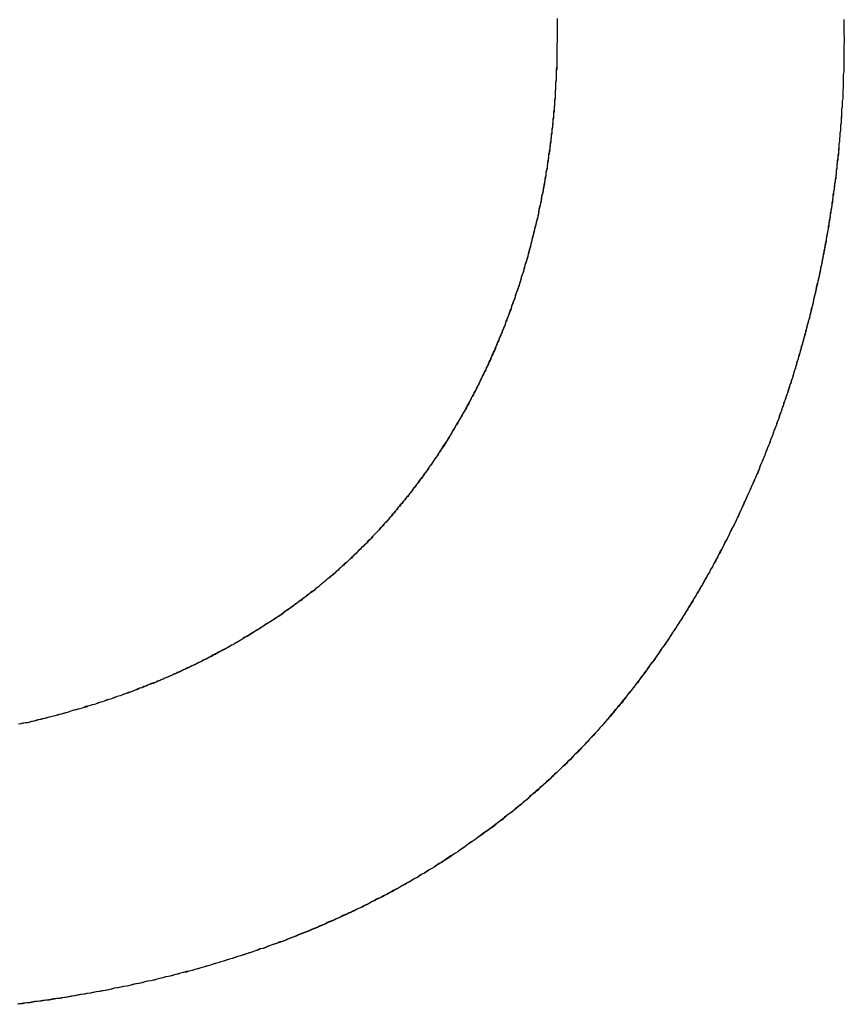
# Model space of a CAD drawing. Extents: x -55 to 3310, y -427 to 1727.
# Tile 24 of 79: x 1005.51 to 1007.05, y 528.91 to 530.75. Entities that reach past the tile are written whole.
import ezdxf

# ---------------------------------------------------------------- set-up
doc = ezdxf.new("R2010")
doc.units = 0
doc.linetypes.add('DURCHGEHEND', pattern=[0])
doc.layers.add('KF_PASSIO_SUB_15_FRONT', color=7, linetype='DURCHGEHEND')

# ---------------------------------------------------------------- blocks, each defined once
blk = doc.blocks.new('KF_PASSIO_SUB_15_FRONT')
at = {"layer": 'KF_PASSIO_SUB_15_FRONT'}
for points in [[(-223.77, -391.015, 0), (-223.77, -391.023, 0), (-223.77, -391.031, 0), (-223.77, -391.039, 0), (-223.77, -391.046, 0), (-223.77, -391.054, 0)], [(-223.77, -391.016, 0), (-223.77, -391.024, 0), (-223.77, -391.031, 0), (-223.77, -391.039, 0), (-223.77, -391.047, 0), (-223.77, -391.054, 0)], [(-223.237, -391.017, 0), (-223.237, -391.022, 0), (-223.237, -391.028, 0), (-223.237, -391.033, 0), (-223.237, -391.038, 0), (-223.237, -391.044, 0), (-223.236, -391.049, 0), (-223.236, -391.054, 0)], [(-223.237, -391.017, 0), (-223.237, -391.023, 0), (-223.237, -391.028, 0), (-223.237, -391.033, 0), (-223.237, -391.038, 0), (-223.237, -391.044, 0), (-223.236, -391.049, 0), (-223.236, -391.054, 0)], [(-223.77, -391.054, 0), (-223.77, -391.059, 0), (-223.771, -391.063, 0), (-223.771, -391.067, 0), (-223.771, -391.071, 0), (-223.771, -391.076, 0), (-223.771, -391.08, 0), (-223.771, -391.084, 0), (-223.771, -391.088, 0), (-223.771, -391.092, 0), (-223.771, -391.097, 0), (-223.771, -391.101, 0), (-223.771, -391.105, 0), (-223.772, -391.109, 0), (-223.772, -391.114, 0), (-223.772, -391.118, 0), (-223.772, -391.122, 0), (-223.772, -391.126, 0), (-223.772, -391.13, 0), (-223.773, -391.135, 0), (-223.773, -391.139, 0), (-223.773, -391.143, 0), (-223.773, -391.147, 0), (-223.774, -391.151, 0), (-223.774, -391.156, 0), (-223.774, -391.16, 0), (-223.774, -391.164, 0), (-223.775, -391.168, 0), (-223.775, -391.172, 0), (-223.775, -391.177, 0), (-223.776, -391.181, 0), (-223.776, -391.185, 0), (-223.777, -391.189, 0), (-223.777, -391.193, 0), (-223.777, -391.198, 0), (-223.778, -391.202, 0), (-223.778, -391.206, 0), (-223.778, -391.21, 0), (-223.779, -391.214, 0), (-223.779, -391.218, 0), (-223.78, -391.222, 0), (-223.78, -391.227, 0), (-223.781, -391.231, 0), (-223.781, -391.235, 0), (-223.782, -391.239, 0), (-223.782, -391.243, 0), (-223.783, -391.247, 0), (-223.783, -391.251, 0), (-223.784, -391.256, 0), (-223.784, -391.26, 0), (-223.785, -391.264, 0), (-223.786, -391.268, 0), (-223.786, -391.272, 0), (-223.787, -391.276, 0), (-223.787, -391.28, 0), (-223.788, -391.284, 0), (-223.789, -391.289, 0), (-223.789, -391.293, 0), (-223.79, -391.297, 0), (-223.791, -391.301, 0), (-223.791, -391.305, 0), (-223.792, -391.309, 0), (-223.793, -391.313, 0), (-223.793, -391.317, 0), (-223.794, -391.321, 0), (-223.795, -391.325, 0), (-223.795, -391.329, 0), (-223.796, -391.333, 0), (-223.797, -391.337, 0), (-223.798, -391.342, 0), (-223.799, -391.346, 0), (-223.799, -391.35, 0), (-223.8, -391.354, 0), (-223.801, -391.358, 0), (-223.802, -391.362, 0), (-223.803, -391.366, 0), (-223.804, -391.37, 0), (-223.804, -391.374, 0), (-223.805, -391.378, 0), (-223.806, -391.382, 0), (-223.807, -391.386, 0), (-223.808, -391.39, 0), (-223.809, -391.394, 0), (-223.81, -391.398, 0), (-223.811, -391.402, 0), (-223.812, -391.406, 0), (-223.813, -391.41, 0), (-223.814, -391.414, 0), (-223.815, -391.418, 0), (-223.816, -391.422, 0), (-223.817, -391.426, 0), (-223.818, -391.43, 0), (-223.819, -391.434, 0), (-223.82, -391.438, 0), (-223.821, -391.442, 0), (-223.822, -391.445, 0), (-223.823, -391.449, 0), (-223.824, -391.453, 0), (-223.825, -391.457, 0), (-223.826, -391.461, 0), (-223.827, -391.465, 0), (-223.828, -391.469, 0), (-223.83, -391.473, 0), (-223.831, -391.477, 0), (-223.832, -391.481, 0), (-223.833, -391.485, 0), (-223.834, -391.489, 0), (-223.835, -391.492, 0), (-223.837, -391.496, 0), (-223.838, -391.5, 0), (-223.839, -391.504, 0), (-223.84, -391.508, 0), (-223.841, -391.512, 0), (-223.843, -391.516, 0), (-223.844, -391.519, 0), (-223.845, -391.523, 0), (-223.847, -391.527, 0), (-223.848, -391.531, 0), (-223.849, -391.535, 0), (-223.851, -391.539, 0), (-223.852, -391.542, 0), (-223.853, -391.546, 0), (-223.855, -391.55, 0), (-223.856, -391.554, 0), (-223.857, -391.558, 0), (-223.859, -391.561, 0), (-223.86, -391.565, 0), (-223.861, -391.569, 0), (-223.863, -391.573, 0), (-223.864, -391.576, 0), (-223.866, -391.58, 0), (-223.867, -391.584, 0), (-223.869, -391.588, 0), (-223.87, -391.591, 0), (-223.872, -391.595, 0), (-223.873, -391.599, 0), (-223.875, -391.603, 0), (-223.876, -391.606, 0), (-223.878, -391.61, 0), (-223.879, -391.614, 0), (-223.881, -391.617, 0), (-223.882, -391.621, 0), (-223.884, -391.625, 0), (-223.885, -391.629, 0), (-223.887, -391.632, 0), (-223.889, -391.636, 0), (-223.89, -391.64, 0), (-223.892, -391.643, 0), (-223.893, -391.647, 0), (-223.895, -391.65, 0), (-223.897, -391.654, 0), (-223.898, -391.658, 0), (-223.9, -391.661, 0), (-223.902, -391.665, 0), (-223.903, -391.669, 0), (-223.905, -391.672, 0), (-223.907, -391.676, 0), (-223.909, -391.679, 0), (-223.91, -391.683, 0), (-223.912, -391.686, 0), (-223.914, -391.69, 0), (-223.916, -391.694, 0), (-223.917, -391.697, 0), (-223.919, -391.701, 0), (-223.921, -391.704, 0), (-223.923, -391.708, 0), (-223.925, -391.711, 0), (-223.926, -391.715, 0), (-223.928, -391.718, 0), (-223.93, -391.722, 0), (-223.932, -391.725, 0), (-223.934, -391.729, 0), (-223.936, -391.732, 0), (-223.938, -391.736, 0), (-223.939, -391.739, 0), (-223.941, -391.743, 0), (-223.943, -391.746, 0), (-223.945, -391.749, 0), (-223.947, -391.753, 0), (-223.949, -391.756, 0), (-223.951, -391.76, 0), (-223.953, -391.763, 0), (-223.955, -391.767, 0), (-223.957, -391.77, 0), (-223.959, -391.773, 0), (-223.961, -391.777, 0), (-223.963, -391.78, 0), (-223.965, -391.783, 0), (-223.967, -391.787, 0), (-223.969, -391.79, 0), (-223.971, -391.794, 0), (-223.973, -391.797, 0), (-223.975, -391.8, 0), (-223.977, -391.803, 0), (-223.98, -391.807, 0), (-223.982, -391.81, 0), (-223.984, -391.813, 0), (-223.986, -391.817, 0), (-223.988, -391.82, 0), (-223.99, -391.823, 0), (-223.992, -391.826, 0), (-223.994, -391.83, 0), (-223.997, -391.833, 0), (-223.999, -391.836, 0), (-224.001, -391.839, 0), (-224.003, -391.843, 0), (-224.005, -391.846, 0), (-224.008, -391.849, 0), (-224.01, -391.852, 0), (-224.012, -391.855, 0), (-224.014, -391.859, 0), (-224.017, -391.862, 0), (-224.019, -391.865, 0), (-224.021, -391.868, 0), (-224.024, -391.871, 0), (-224.026, -391.874, 0), (-224.028, -391.877, 0), (-224.031, -391.881, 0), (-224.033, -391.884, 0), (-224.035, -391.887, 0), (-224.038, -391.89, 0), (-224.04, -391.893, 0), (-224.042, -391.896, 0), (-224.045, -391.899, 0), (-224.047, -391.902, 0), (-224.05, -391.905, 0), (-224.052, -391.908, 0), (-224.054, -391.911, 0), (-224.057, -391.914, 0), (-224.059, -391.917, 0), (-224.062, -391.92, 0), (-224.064, -391.923, 0), (-224.067, -391.926, 0), (-224.069, -391.929, 0), (-224.072, -391.932, 0), (-224.074, -391.935, 0), (-224.077, -391.938, 0), (-224.079, -391.941, 0), (-224.082, -391.944, 0), (-224.084, -391.947, 0), (-224.087, -391.95, 0), (-224.089, -391.952, 0), (-224.092, -391.955, 0), (-224.094, -391.958, 0), (-224.097, -391.961, 0), (-224.1, -391.964, 0), (-224.102, -391.967, 0), (-224.105, -391.97, 0), (-224.107, -391.972, 0), (-224.11, -391.975, 0), (-224.113, -391.978, 0), (-224.115, -391.981, 0), (-224.118, -391.984, 0), (-224.121, -391.986, 0), (-224.123, -391.989, 0), (-224.126, -391.992, 0), (-224.129, -391.995, 0), (-224.131, -391.997, 0), (-224.134, -392, 0), (-224.137, -392.003, 0), (-224.14, -392.005, 0), (-224.142, -392.008, 0), (-224.145, -392.011, 0), (-224.148, -392.013, 0), (-224.151, -392.016, 0), (-224.153, -392.019, 0), (-224.156, -392.021, 0), (-224.159, -392.024, 0), (-224.162, -392.027, 0), (-224.165, -392.029, 0), (-224.167, -392.032, 0), (-224.17, -392.034, 0), (-224.173, -392.037, 0), (-224.176, -392.039, 0), (-224.179, -392.042, 0), (-224.182, -392.045, 0), (-224.184, -392.047, 0), (-224.187, -392.05, 0), (-224.19, -392.052, 0), (-224.193, -392.055, 0), (-224.196, -392.057, 0), (-224.199, -392.059, 0), (-224.202, -392.062, 0), (-224.205, -392.064, 0), (-224.208, -392.067, 0), (-224.211, -392.069, 0), (-224.214, -392.072, 0), (-224.217, -392.074, 0)], [(-223.77, -391.054, 0), (-223.77, -391.058, 0), (-223.771, -391.063, 0), (-223.771, -391.067, 0), (-223.771, -391.071, 0), (-223.771, -391.075, 0), (-223.771, -391.079, 0), (-223.771, -391.084, 0), (-223.771, -391.088, 0), (-223.771, -391.092, 0), (-223.771, -391.096, 0), (-223.771, -391.1, 0), (-223.771, -391.105, 0), (-223.771, -391.109, 0), (-223.772, -391.113, 0), (-223.772, -391.117, 0), (-223.772, -391.121, 0), (-223.772, -391.125, 0), (-223.772, -391.13, 0), (-223.773, -391.134, 0), (-223.773, -391.138, 0), (-223.773, -391.142, 0), (-223.773, -391.146, 0), (-223.774, -391.15, 0), (-223.774, -391.154, 0), (-223.774, -391.159, 0), (-223.774, -391.163, 0), (-223.775, -391.167, 0), (-223.775, -391.171, 0), (-223.775, -391.175, 0), (-223.776, -391.179, 0), (-223.776, -391.184, 0), (-223.776, -391.188, 0), (-223.777, -391.192, 0), (-223.777, -391.196, 0), (-223.777, -391.2, 0), (-223.778, -391.204, 0), (-223.778, -391.208, 0), (-223.779, -391.212, 0), (-223.779, -391.217, 0), (-223.78, -391.221, 0), (-223.78, -391.225, 0), (-223.78, -391.229, 0), (-223.781, -391.233, 0), (-223.781, -391.237, 0), (-223.782, -391.241, 0), (-223.782, -391.245, 0), (-223.783, -391.249, 0), (-223.784, -391.254, 0), (-223.784, -391.258, 0), (-223.785, -391.262, 0), (-223.785, -391.266, 0), (-223.786, -391.27, 0), (-223.786, -391.274, 0), (-223.787, -391.278, 0), (-223.788, -391.282, 0), (-223.788, -391.286, 0), (-223.789, -391.29, 0), (-223.789, -391.294, 0), (-223.79, -391.298, 0), (-223.791, -391.303, 0), (-223.791, -391.307, 0), (-223.792, -391.311, 0), (-223.793, -391.315, 0), (-223.794, -391.319, 0), (-223.794, -391.323, 0), (-223.795, -391.327, 0), (-223.796, -391.331, 0), (-223.796, -391.335, 0), (-223.797, -391.339, 0), (-223.798, -391.343, 0), (-223.799, -391.347, 0), (-223.8, -391.351, 0), (-223.8, -391.355, 0), (-223.801, -391.359, 0), (-223.802, -391.363, 0), (-223.803, -391.367, 0), (-223.804, -391.371, 0), (-223.805, -391.375, 0), (-223.805, -391.379, 0), (-223.806, -391.383, 0), (-223.807, -391.387, 0), (-223.808, -391.391, 0), (-223.809, -391.395, 0), (-223.81, -391.399, 0), (-223.811, -391.403, 0), (-223.812, -391.407, 0), (-223.813, -391.411, 0), (-223.814, -391.415, 0), (-223.815, -391.419, 0), (-223.816, -391.423, 0), (-223.817, -391.427, 0), (-223.818, -391.431, 0), (-223.819, -391.435, 0), (-223.82, -391.439, 0), (-223.821, -391.443, 0), (-223.822, -391.447, 0), (-223.823, -391.45, 0), (-223.824, -391.454, 0), (-223.825, -391.458, 0), (-223.826, -391.462, 0), (-223.827, -391.466, 0), (-223.829, -391.47, 0), (-223.83, -391.474, 0), (-223.831, -391.478, 0), (-223.832, -391.482, 0), (-223.833, -391.486, 0), (-223.834, -391.489, 0), (-223.836, -391.493, 0), (-223.837, -391.497, 0), (-223.838, -391.501, 0), (-223.839, -391.505, 0), (-223.84, -391.509, 0), (-223.842, -391.513, 0), (-223.843, -391.517, 0), (-223.844, -391.52, 0), (-223.846, -391.524, 0), (-223.847, -391.528, 0), (-223.848, -391.532, 0), (-223.849, -391.536, 0), (-223.851, -391.539, 0), (-223.852, -391.543, 0), (-223.853, -391.547, 0), (-223.855, -391.551, 0), (-223.856, -391.555, 0), (-223.858, -391.558, 0), (-223.859, -391.562, 0), (-223.86, -391.566, 0), (-223.862, -391.57, 0), (-223.863, -391.574, 0), (-223.865, -391.577, 0), (-223.866, -391.581, 0), (-223.867, -391.585, 0), (-223.869, -391.589, 0), (-223.87, -391.592, 0), (-223.872, -391.596, 0), (-223.873, -391.6, 0), (-223.875, -391.604, 0), (-223.876, -391.607, 0), (-223.878, -391.611, 0), (-223.879, -391.615, 0), (-223.881, -391.618, 0), (-223.883, -391.622, 0), (-223.884, -391.626, 0), (-223.886, -391.629, 0), (-223.887, -391.633, 0), (-223.889, -391.637, 0), (-223.891, -391.64, 0), (-223.892, -391.644, 0), (-223.894, -391.648, 0), (-223.895, -391.651, 0), (-223.897, -391.655, 0), (-223.899, -391.659, 0), (-223.9, -391.662, 0), (-223.902, -391.666, 0), (-223.904, -391.67, 0), (-223.906, -391.673, 0), (-223.907, -391.677, 0), (-223.909, -391.68, 0), (-223.911, -391.684, 0), (-223.912, -391.687, 0), (-223.914, -391.691, 0), (-223.916, -391.695, 0), (-223.918, -391.698, 0), (-223.92, -391.702, 0), (-223.921, -391.705, 0), (-223.923, -391.709, 0), (-223.925, -391.712, 0), (-223.927, -391.716, 0), (-223.929, -391.719, 0), (-223.931, -391.723, 0), (-223.932, -391.726, 0), (-223.934, -391.73, 0), (-223.936, -391.733, 0), (-223.938, -391.737, 0), (-223.94, -391.74, 0), (-223.942, -391.744, 0), (-223.944, -391.747, 0), (-223.946, -391.751, 0), (-223.948, -391.754, 0), (-223.95, -391.758, 0), (-223.952, -391.761, 0), (-223.954, -391.764, 0), (-223.956, -391.768, 0), (-223.958, -391.771, 0), (-223.96, -391.775, 0), (-223.962, -391.778, 0), (-223.964, -391.781, 0), (-223.966, -391.785, 0), (-223.968, -391.788, 0), (-223.97, -391.792, 0), (-223.972, -391.795, 0), (-223.974, -391.798, 0), (-223.976, -391.802, 0), (-223.978, -391.805, 0), (-223.98, -391.808, 0), (-223.982, -391.812, 0), (-223.985, -391.815, 0), (-223.987, -391.818, 0), (-223.989, -391.821, 0), (-223.991, -391.825, 0), (-223.993, -391.828, 0), (-223.995, -391.831, 0), (-223.998, -391.834, 0), (-224, -391.838, 0), (-224.002, -391.841, 0), (-224.004, -391.844, 0), (-224.007, -391.847, 0), (-224.009, -391.851, 0), (-224.011, -391.854, 0), (-224.013, -391.857, 0), (-224.016, -391.86, 0), (-224.018, -391.863, 0), (-224.02, -391.867, 0), (-224.022, -391.87, 0), (-224.025, -391.873, 0), (-224.027, -391.876, 0), (-224.029, -391.879, 0), (-224.032, -391.882, 0), (-224.034, -391.885, 0), (-224.037, -391.888, 0), (-224.039, -391.892, 0), (-224.041, -391.895, 0), (-224.044, -391.898, 0), (-224.046, -391.901, 0), (-224.048, -391.904, 0), (-224.051, -391.907, 0), (-224.053, -391.91, 0), (-224.056, -391.913, 0), (-224.058, -391.916, 0), (-224.061, -391.919, 0), (-224.063, -391.922, 0), (-224.066, -391.925, 0), (-224.068, -391.928, 0), (-224.071, -391.931, 0), (-224.073, -391.934, 0), (-224.076, -391.937, 0), (-224.078, -391.94, 0), (-224.081, -391.943, 0), (-224.083, -391.946, 0), (-224.086, -391.949, 0), (-224.088, -391.952, 0), (-224.091, -391.954, 0), (-224.094, -391.957, 0), (-224.096, -391.96, 0), (-224.099, -391.963, 0), (-224.101, -391.966, 0), (-224.104, -391.969, 0), (-224.107, -391.972, 0), (-224.109, -391.974, 0), (-224.112, -391.977, 0), (-224.115, -391.98, 0), (-224.117, -391.983, 0), (-224.12, -391.986, 0), (-224.123, -391.988, 0), (-224.125, -391.991, 0), (-224.128, -391.994, 0), (-224.131, -391.997, 0), (-224.134, -391.999, 0), (-224.136, -392.002, 0), (-224.139, -392.005, 0), (-224.142, -392.008, 0), (-224.145, -392.01, 0), (-224.147, -392.013, 0), (-224.15, -392.016, 0), (-224.153, -392.018, 0), (-224.156, -392.021, 0), (-224.159, -392.024, 0), (-224.161, -392.026, 0), (-224.164, -392.029, 0), (-224.167, -392.031, 0), (-224.17, -392.034, 0), (-224.173, -392.037, 0), (-224.176, -392.039, 0), (-224.178, -392.042, 0), (-224.181, -392.044, 0), (-224.184, -392.047, 0), (-224.187, -392.049, 0), (-224.19, -392.052, 0), (-224.193, -392.054, 0), (-224.196, -392.057, 0), (-224.199, -392.059, 0), (-224.202, -392.062, 0), (-224.205, -392.064, 0), (-224.208, -392.067, 0), (-224.211, -392.069, 0), (-224.214, -392.072, 0), (-224.217, -392.074, 0)], [(-223.236, -391.054, 0), (-223.236, -391.059, 0), (-223.237, -391.064, 0), (-223.237, -391.069, 0), (-223.237, -391.074, 0), (-223.237, -391.079, 0), (-223.237, -391.084, 0), (-223.237, -391.089, 0), (-223.237, -391.094, 0), (-223.237, -391.099, 0), (-223.237, -391.104, 0), (-223.237, -391.109, 0), (-223.237, -391.114, 0), (-223.238, -391.119, 0), (-223.238, -391.124, 0), (-223.238, -391.129, 0), (-223.238, -391.134, 0), (-223.238, -391.139, 0), (-223.238, -391.144, 0), (-223.239, -391.149, 0), (-223.239, -391.154, 0), (-223.239, -391.159, 0), (-223.239, -391.164, 0), (-223.24, -391.169, 0), (-223.24, -391.174, 0), (-223.24, -391.179, 0), (-223.241, -391.184, 0), (-223.241, -391.189, 0), (-223.241, -391.194, 0), (-223.242, -391.199, 0), (-223.242, -391.204, 0), (-223.242, -391.209, 0), (-223.243, -391.214, 0), (-223.243, -391.219, 0), (-223.243, -391.224, 0), (-223.244, -391.229, 0), (-223.244, -391.234, 0), (-223.245, -391.239, 0), (-223.245, -391.244, 0), (-223.246, -391.249, 0), (-223.246, -391.254, 0), (-223.247, -391.259, 0), (-223.247, -391.264, 0), (-223.248, -391.269, 0), (-223.248, -391.274, 0), (-223.249, -391.279, 0), (-223.249, -391.284, 0), (-223.25, -391.289, 0), (-223.25, -391.294, 0), (-223.251, -391.299, 0), (-223.251, -391.304, 0), (-223.252, -391.309, 0), (-223.253, -391.314, 0), (-223.253, -391.319, 0), (-223.254, -391.324, 0), (-223.255, -391.328, 0), (-223.255, -391.333, 0), (-223.256, -391.338, 0), (-223.257, -391.343, 0), (-223.257, -391.348, 0), (-223.258, -391.353, 0), (-223.259, -391.358, 0), (-223.259, -391.363, 0), (-223.26, -391.368, 0), (-223.261, -391.373, 0), (-223.262, -391.378, 0), (-223.262, -391.383, 0), (-223.263, -391.388, 0), (-223.264, -391.393, 0), (-223.265, -391.398, 0), (-223.266, -391.402, 0), (-223.266, -391.407, 0), (-223.267, -391.412, 0), (-223.268, -391.417, 0), (-223.269, -391.422, 0), (-223.27, -391.427, 0), (-223.271, -391.432, 0), (-223.272, -391.437, 0), (-223.273, -391.442, 0), (-223.274, -391.447, 0), (-223.274, -391.452, 0), (-223.275, -391.456, 0), (-223.276, -391.461, 0), (-223.277, -391.466, 0), (-223.278, -391.471, 0), (-223.279, -391.476, 0), (-223.28, -391.481, 0), (-223.281, -391.486, 0), (-223.282, -391.491, 0), (-223.283, -391.495, 0), (-223.284, -391.5, 0), (-223.285, -391.505, 0), (-223.287, -391.51, 0), (-223.288, -391.515, 0), (-223.289, -391.52, 0), (-223.29, -391.525, 0), (-223.291, -391.529, 0), (-223.292, -391.534, 0), (-223.293, -391.539, 0), (-223.294, -391.544, 0), (-223.295, -391.549, 0), (-223.297, -391.554, 0), (-223.298, -391.558, 0), (-223.299, -391.563, 0), (-223.3, -391.568, 0), (-223.301, -391.573, 0), (-223.303, -391.578, 0), (-223.304, -391.582, 0), (-223.305, -391.587, 0), (-223.306, -391.592, 0), (-223.308, -391.597, 0), (-223.309, -391.602, 0), (-223.31, -391.606, 0), (-223.312, -391.611, 0), (-223.313, -391.616, 0), (-223.314, -391.621, 0), (-223.316, -391.625, 0), (-223.317, -391.63, 0), (-223.318, -391.635, 0), (-223.32, -391.64, 0), (-223.321, -391.644, 0), (-223.322, -391.649, 0), (-223.324, -391.654, 0), (-223.325, -391.659, 0), (-223.327, -391.663, 0), (-223.328, -391.668, 0), (-223.33, -391.673, 0), (-223.331, -391.678, 0), (-223.332, -391.682, 0), (-223.334, -391.687, 0), (-223.335, -391.692, 0), (-223.337, -391.696, 0), (-223.338, -391.701, 0), (-223.34, -391.706, 0), (-223.341, -391.71, 0), (-223.343, -391.715, 0), (-223.345, -391.72, 0), (-223.346, -391.724, 0), (-223.348, -391.729, 0), (-223.349, -391.734, 0), (-223.351, -391.738, 0), (-223.353, -391.743, 0), (-223.354, -391.748, 0), (-223.356, -391.752, 0), (-223.357, -391.757, 0), (-223.359, -391.762, 0), (-223.361, -391.766, 0), (-223.362, -391.771, 0), (-223.364, -391.775, 0), (-223.366, -391.78, 0), (-223.368, -391.785, 0), (-223.369, -391.789, 0), (-223.371, -391.794, 0), (-223.373, -391.798, 0), (-223.374, -391.803, 0), (-223.376, -391.807, 0), (-223.378, -391.812, 0), (-223.38, -391.817, 0), (-223.382, -391.821, 0), (-223.383, -391.826, 0), (-223.385, -391.83, 0), (-223.387, -391.835, 0), (-223.389, -391.839, 0), (-223.391, -391.844, 0), (-223.393, -391.848, 0), (-223.394, -391.853, 0), (-223.396, -391.857, 0), (-223.398, -391.862, 0), (-223.4, -391.866, 0), (-223.402, -391.871, 0), (-223.404, -391.875, 0), (-223.406, -391.88, 0), (-223.408, -391.884, 0), (-223.41, -391.889, 0), (-223.412, -391.893, 0), (-223.414, -391.898, 0), (-223.416, -391.902, 0), (-223.418, -391.907, 0), (-223.42, -391.911, 0), (-223.422, -391.915, 0), (-223.424, -391.92, 0), (-223.426, -391.924, 0), (-223.428, -391.929, 0), (-223.43, -391.933, 0), (-223.432, -391.937, 0), (-223.434, -391.942, 0), (-223.436, -391.946, 0), (-223.438, -391.95, 0), (-223.44, -391.955, 0), (-223.442, -391.959, 0), (-223.445, -391.964, 0), (-223.447, -391.968, 0), (-223.449, -391.972, 0), (-223.451, -391.977, 0), (-223.453, -391.981, 0), (-223.455, -391.985, 0), (-223.458, -391.989, 0), (-223.46, -391.994, 0), (-223.462, -391.998, 0), (-223.464, -392.002, 0), (-223.466, -392.007, 0), (-223.469, -392.011, 0), (-223.471, -392.015, 0), (-223.473, -392.019, 0), (-223.475, -392.024, 0), (-223.478, -392.028, 0), (-223.48, -392.032, 0), (-223.482, -392.036, 0), (-223.485, -392.04, 0), (-223.487, -392.045, 0), (-223.489, -392.049, 0), (-223.492, -392.053, 0), (-223.494, -392.057, 0), (-223.496, -392.061, 0), (-223.499, -392.066, 0), (-223.501, -392.07, 0), (-223.504, -392.074, 0), (-223.506, -392.078, 0), (-223.508, -392.082, 0), (-223.511, -392.086, 0), (-223.513, -392.09, 0), (-223.516, -392.094, 0), (-223.518, -392.099, 0), (-223.521, -392.103, 0), (-223.523, -392.107, 0), (-223.526, -392.111, 0), (-223.528, -392.115, 0), (-223.531, -392.119, 0), (-223.533, -392.123, 0), (-223.536, -392.127, 0), (-223.538, -392.131, 0), (-223.541, -392.135, 0), (-223.543, -392.139, 0), (-223.546, -392.143, 0), (-223.548, -392.147, 0), (-223.551, -392.151, 0), (-223.554, -392.155, 0), (-223.556, -392.159, 0), (-223.559, -392.163, 0), (-223.561, -392.167, 0), (-223.564, -392.171, 0), (-223.567, -392.175, 0), (-223.569, -392.179, 0), (-223.572, -392.182, 0), (-223.575, -392.186, 0), (-223.577, -392.19, 0), (-223.58, -392.194, 0), (-223.583, -392.198, 0), (-223.586, -392.202, 0), (-223.588, -392.206, 0), (-223.591, -392.21, 0), (-223.594, -392.213, 0), (-223.597, -392.217, 0), (-223.599, -392.221, 0), (-223.602, -392.225, 0), (-223.605, -392.229, 0), (-223.608, -392.232, 0), (-223.61, -392.236, 0), (-223.613, -392.24, 0), (-223.616, -392.244, 0), (-223.619, -392.247, 0), (-223.622, -392.251, 0), (-223.625, -392.255, 0), (-223.627, -392.259, 0), (-223.63, -392.262, 0), (-223.633, -392.266, 0), (-223.636, -392.27, 0), (-223.639, -392.273, 0), (-223.642, -392.277, 0), (-223.645, -392.281, 0), (-223.648, -392.284, 0), (-223.651, -392.288, 0), (-223.654, -392.292, 0), (-223.657, -392.295, 0), (-223.66, -392.299, 0), (-223.663, -392.302, 0), (-223.666, -392.306, 0), (-223.669, -392.309, 0), (-223.672, -392.313, 0), (-223.675, -392.317, 0), (-223.678, -392.32, 0), (-223.681, -392.324, 0), (-223.684, -392.327, 0), (-223.687, -392.331, 0), (-223.69, -392.334, 0), (-223.693, -392.338, 0), (-223.696, -392.341, 0), (-223.699, -392.344, 0)], [(-223.236, -391.054, 0), (-223.236, -391.059, 0), (-223.237, -391.064, 0), (-223.237, -391.069, 0), (-223.237, -391.074, 0), (-223.237, -391.079, 0), (-223.237, -391.084, 0), (-223.237, -391.089, 0), (-223.237, -391.094, 0), (-223.237, -391.099, 0), (-223.237, -391.104, 0), (-223.237, -391.109, 0), (-223.237, -391.114, 0), (-223.238, -391.119, 0), (-223.238, -391.124, 0), (-223.238, -391.129, 0), (-223.238, -391.134, 0), (-223.238, -391.139, 0), (-223.238, -391.144, 0), (-223.239, -391.149, 0), (-223.239, -391.154, 0), (-223.239, -391.159, 0), (-223.239, -391.164, 0), (-223.24, -391.169, 0), (-223.24, -391.174, 0), (-223.24, -391.178, 0), (-223.241, -391.183, 0), (-223.241, -391.188, 0), (-223.241, -391.193, 0), (-223.241, -391.198, 0), (-223.242, -391.203, 0), (-223.242, -391.208, 0), (-223.243, -391.213, 0), (-223.243, -391.218, 0), (-223.243, -391.223, 0), (-223.244, -391.228, 0), (-223.244, -391.233, 0), (-223.245, -391.238, 0), (-223.245, -391.243, 0), (-223.246, -391.248, 0), (-223.246, -391.253, 0), (-223.246, -391.258, 0), (-223.247, -391.263, 0), (-223.247, -391.268, 0), (-223.248, -391.273, 0), (-223.248, -391.278, 0), (-223.249, -391.283, 0), (-223.25, -391.287, 0), (-223.25, -391.292, 0), (-223.251, -391.297, 0), (-223.251, -391.302, 0), (-223.252, -391.307, 0), (-223.252, -391.312, 0), (-223.253, -391.317, 0), (-223.254, -391.322, 0), (-223.254, -391.327, 0), (-223.255, -391.332, 0), (-223.256, -391.337, 0), (-223.256, -391.342, 0), (-223.257, -391.347, 0), (-223.258, -391.352, 0), (-223.258, -391.357, 0), (-223.259, -391.361, 0), (-223.26, -391.366, 0), (-223.261, -391.371, 0), (-223.261, -391.376, 0), (-223.262, -391.381, 0), (-223.263, -391.386, 0), (-223.264, -391.391, 0), (-223.265, -391.396, 0), (-223.265, -391.401, 0), (-223.266, -391.406, 0), (-223.267, -391.411, 0), (-223.268, -391.415, 0), (-223.269, -391.42, 0), (-223.27, -391.425, 0), (-223.27, -391.43, 0), (-223.271, -391.435, 0), (-223.272, -391.44, 0), (-223.273, -391.445, 0), (-223.274, -391.45, 0), (-223.275, -391.454, 0), (-223.276, -391.459, 0), (-223.277, -391.464, 0), (-223.278, -391.469, 0), (-223.279, -391.474, 0), (-223.28, -391.479, 0), (-223.281, -391.484, 0), (-223.282, -391.489, 0), (-223.283, -391.493, 0), (-223.284, -391.498, 0), (-223.285, -391.503, 0), (-223.286, -391.508, 0), (-223.287, -391.513, 0), (-223.288, -391.518, 0), (-223.289, -391.522, 0), (-223.29, -391.527, 0), (-223.292, -391.532, 0), (-223.293, -391.537, 0), (-223.294, -391.542, 0), (-223.295, -391.547, 0), (-223.296, -391.551, 0), (-223.297, -391.556, 0), (-223.298, -391.561, 0), (-223.3, -391.566, 0), (-223.301, -391.571, 0), (-223.302, -391.575, 0), (-223.303, -391.58, 0), (-223.305, -391.585, 0), (-223.306, -391.59, 0), (-223.307, -391.595, 0), (-223.308, -391.599, 0), (-223.31, -391.604, 0), (-223.311, -391.609, 0), (-223.312, -391.614, 0), (-223.314, -391.618, 0), (-223.315, -391.623, 0), (-223.316, -391.628, 0), (-223.318, -391.633, 0), (-223.319, -391.637, 0), (-223.32, -391.642, 0), (-223.322, -391.647, 0), (-223.323, -391.652, 0), (-223.325, -391.656, 0), (-223.326, -391.661, 0), (-223.327, -391.666, 0), (-223.329, -391.671, 0), (-223.33, -391.675, 0), (-223.332, -391.68, 0), (-223.333, -391.685, 0), (-223.335, -391.689, 0), (-223.336, -391.694, 0), (-223.338, -391.699, 0), (-223.339, -391.703, 0), (-223.341, -391.708, 0), (-223.342, -391.713, 0), (-223.344, -391.717, 0), (-223.345, -391.722, 0), (-223.347, -391.727, 0), (-223.349, -391.731, 0), (-223.35, -391.736, 0), (-223.352, -391.741, 0), (-223.353, -391.745, 0), (-223.355, -391.75, 0), (-223.357, -391.755, 0), (-223.358, -391.759, 0), (-223.36, -391.764, 0), (-223.362, -391.769, 0), (-223.363, -391.773, 0), (-223.365, -391.778, 0), (-223.367, -391.782, 0), (-223.368, -391.787, 0), (-223.37, -391.792, 0), (-223.372, -391.796, 0), (-223.374, -391.801, 0), (-223.375, -391.805, 0), (-223.377, -391.81, 0), (-223.379, -391.814, 0), (-223.381, -391.819, 0), (-223.383, -391.824, 0), (-223.384, -391.828, 0), (-223.386, -391.833, 0), (-223.388, -391.837, 0), (-223.39, -391.842, 0), (-223.392, -391.846, 0), (-223.394, -391.851, 0), (-223.395, -391.855, 0), (-223.397, -391.86, 0), (-223.399, -391.864, 0), (-223.401, -391.869, 0), (-223.403, -391.873, 0), (-223.405, -391.878, 0), (-223.407, -391.882, 0), (-223.409, -391.887, 0), (-223.411, -391.891, 0), (-223.413, -391.896, 0), (-223.415, -391.9, 0), (-223.417, -391.904, 0), (-223.419, -391.909, 0), (-223.421, -391.913, 0), (-223.423, -391.918, 0), (-223.425, -391.922, 0), (-223.427, -391.927, 0), (-223.429, -391.931, 0), (-223.431, -391.935, 0), (-223.433, -391.94, 0), (-223.435, -391.944, 0), (-223.437, -391.949, 0), (-223.439, -391.953, 0), (-223.441, -391.957, 0), (-223.444, -391.962, 0), (-223.446, -391.966, 0), (-223.448, -391.97, 0), (-223.45, -391.975, 0), (-223.452, -391.979, 0), (-223.454, -391.983, 0), (-223.457, -391.988, 0), (-223.459, -391.992, 0), (-223.461, -391.996, 0), (-223.463, -392.001, 0), (-223.466, -392.005, 0), (-223.468, -392.009, 0), (-223.47, -392.013, 0), (-223.472, -392.018, 0), (-223.475, -392.022, 0), (-223.477, -392.026, 0), (-223.479, -392.03, 0), (-223.481, -392.035, 0), (-223.484, -392.039, 0), (-223.486, -392.043, 0), (-223.488, -392.047, 0), (-223.491, -392.051, 0), (-223.493, -392.056, 0), (-223.496, -392.06, 0), (-223.498, -392.064, 0), (-223.5, -392.068, 0), (-223.503, -392.072, 0), (-223.505, -392.077, 0), (-223.508, -392.081, 0), (-223.51, -392.085, 0), (-223.512, -392.089, 0), (-223.515, -392.093, 0), (-223.517, -392.097, 0), (-223.52, -392.101, 0), (-223.522, -392.105, 0), (-223.525, -392.109, 0), (-223.527, -392.114, 0), (-223.53, -392.118, 0), (-223.532, -392.122, 0), (-223.535, -392.126, 0), (-223.537, -392.13, 0), (-223.54, -392.134, 0), (-223.543, -392.138, 0), (-223.545, -392.142, 0), (-223.548, -392.146, 0), (-223.55, -392.15, 0), (-223.553, -392.154, 0), (-223.556, -392.158, 0), (-223.558, -392.162, 0), (-223.561, -392.166, 0), (-223.563, -392.17, 0), (-223.566, -392.174, 0), (-223.569, -392.178, 0), (-223.571, -392.182, 0), (-223.574, -392.185, 0), (-223.577, -392.189, 0), (-223.58, -392.193, 0), (-223.582, -392.197, 0), (-223.585, -392.201, 0), (-223.588, -392.205, 0), (-223.59, -392.209, 0), (-223.593, -392.213, 0), (-223.596, -392.216, 0), (-223.599, -392.22, 0), (-223.602, -392.224, 0), (-223.604, -392.228, 0), (-223.607, -392.232, 0), (-223.61, -392.236, 0), (-223.613, -392.239, 0), (-223.616, -392.243, 0), (-223.618, -392.247, 0), (-223.621, -392.251, 0), (-223.624, -392.254, 0), (-223.627, -392.258, 0), (-223.63, -392.262, 0), (-223.633, -392.266, 0), (-223.636, -392.269, 0), (-223.639, -392.273, 0), (-223.642, -392.277, 0), (-223.645, -392.28, 0), (-223.647, -392.284, 0), (-223.65, -392.288, 0), (-223.653, -392.291, 0), (-223.656, -392.295, 0), (-223.659, -392.298, 0), (-223.662, -392.302, 0), (-223.665, -392.306, 0), (-223.668, -392.309, 0), (-223.671, -392.313, 0), (-223.674, -392.316, 0), (-223.677, -392.32, 0), (-223.68, -392.323, 0), (-223.684, -392.327, 0), (-223.687, -392.331, 0), (-223.69, -392.334, 0), (-223.693, -392.338, 0), (-223.696, -392.341, 0), (-223.699, -392.344, 0)], [(-224.217, -392.074, 0), (-224.22, -392.076, 0), (-224.222, -392.079, 0), (-224.225, -392.081, 0), (-224.228, -392.083, 0), (-224.231, -392.085, 0), (-224.234, -392.088, 0), (-224.237, -392.09, 0), (-224.24, -392.092, 0), (-224.243, -392.094, 0), (-224.246, -392.097, 0), (-224.249, -392.099, 0), (-224.252, -392.101, 0), (-224.255, -392.103, 0), (-224.258, -392.105, 0), (-224.261, -392.108, 0), (-224.264, -392.11, 0), (-224.267, -392.112, 0), (-224.27, -392.114, 0), (-224.273, -392.116, 0), (-224.276, -392.118, 0), (-224.279, -392.12, 0), (-224.282, -392.123, 0), (-224.285, -392.125, 0), (-224.288, -392.127, 0), (-224.291, -392.129, 0), (-224.294, -392.131, 0), (-224.297, -392.133, 0), (-224.3, -392.135, 0), (-224.303, -392.137, 0), (-224.307, -392.139, 0), (-224.31, -392.141, 0), (-224.313, -392.143, 0), (-224.316, -392.145, 0), (-224.319, -392.147, 0), (-224.322, -392.149, 0), (-224.325, -392.151, 0), (-224.328, -392.153, 0), (-224.332, -392.155, 0), (-224.335, -392.157, 0), (-224.338, -392.159, 0), (-224.341, -392.161, 0), (-224.344, -392.163, 0), (-224.347, -392.165, 0), (-224.351, -392.166, 0), (-224.354, -392.168, 0), (-224.357, -392.17, 0), (-224.36, -392.172, 0), (-224.363, -392.174, 0), (-224.367, -392.176, 0), (-224.37, -392.178, 0), (-224.373, -392.18, 0), (-224.376, -392.181, 0), (-224.379, -392.183, 0), (-224.383, -392.185, 0), (-224.386, -392.187, 0), (-224.389, -392.189, 0), (-224.393, -392.19, 0), (-224.396, -392.192, 0), (-224.399, -392.194, 0), (-224.402, -392.196, 0), (-224.406, -392.197, 0), (-224.409, -392.199, 0), (-224.412, -392.201, 0), (-224.416, -392.203, 0), (-224.419, -392.204, 0), (-224.422, -392.206, 0), (-224.426, -392.208, 0), (-224.429, -392.209, 0), (-224.432, -392.211, 0), (-224.436, -392.213, 0), (-224.439, -392.214, 0), (-224.442, -392.216, 0), (-224.446, -392.218, 0), (-224.449, -392.219, 0), (-224.453, -392.221, 0), (-224.456, -392.223, 0), (-224.459, -392.224, 0), (-224.463, -392.226, 0), (-224.466, -392.227, 0), (-224.47, -392.229, 0), (-224.473, -392.231, 0), (-224.477, -392.232, 0), (-224.48, -392.234, 0), (-224.483, -392.235, 0), (-224.487, -392.237, 0), (-224.49, -392.238, 0), (-224.494, -392.24, 0), (-224.497, -392.241, 0), (-224.501, -392.243, 0), (-224.504, -392.244, 0), (-224.508, -392.246, 0), (-224.511, -392.247, 0), (-224.515, -392.249, 0), (-224.518, -392.25, 0), (-224.522, -392.252, 0), (-224.525, -392.253, 0), (-224.529, -392.254, 0), (-224.533, -392.256, 0), (-224.536, -392.257, 0), (-224.54, -392.259, 0), (-224.543, -392.26, 0), (-224.547, -392.261, 0), (-224.55, -392.263, 0), (-224.554, -392.264, 0), (-224.558, -392.266, 0), (-224.561, -392.267, 0), (-224.565, -392.268, 0), (-224.569, -392.27, 0), (-224.572, -392.271, 0), (-224.576, -392.272, 0), (-224.579, -392.273, 0), (-224.583, -392.275, 0), (-224.587, -392.276, 0), (-224.59, -392.277, 0), (-224.594, -392.279, 0), (-224.598, -392.28, 0), (-224.601, -392.281, 0), (-224.605, -392.282, 0), (-224.609, -392.284, 0), (-224.613, -392.285, 0), (-224.616, -392.286, 0), (-224.62, -392.287, 0), (-224.624, -392.289, 0), (-224.628, -392.29, 0), (-224.631, -392.291, 0), (-224.635, -392.292, 0), (-224.639, -392.293, 0), (-224.643, -392.294, 0), (-224.646, -392.296, 0), (-224.65, -392.297, 0), (-224.654, -392.298, 0), (-224.658, -392.299, 0), (-224.661, -392.3, 0), (-224.665, -392.301, 0), (-224.669, -392.302, 0), (-224.673, -392.303, 0), (-224.677, -392.304, 0), (-224.681, -392.306, 0), (-224.684, -392.307, 0), (-224.688, -392.308, 0), (-224.692, -392.309, 0), (-224.696, -392.31, 0), (-224.7, -392.311, 0), (-224.704, -392.312, 0), (-224.708, -392.313, 0), (-224.712, -392.314, 0), (-224.716, -392.315, 0), (-224.719, -392.316, 0), (-224.723, -392.317, 0), (-224.727, -392.318, 0), (-224.731, -392.319, 0), (-224.735, -392.32, 0), (-224.739, -392.321, 0), (-224.743, -392.322, 0), (-224.747, -392.323, 0), (-224.751, -392.324, 0), (-224.755, -392.325, 0), (-224.759, -392.325, 0), (-224.763, -392.326, 0), (-224.767, -392.327, 0), (-224.771, -392.328, 0)], [(-224.217, -392.074, 0), (-224.22, -392.076, 0), (-224.223, -392.079, 0), (-224.226, -392.081, 0), (-224.229, -392.083, 0), (-224.232, -392.086, 0), (-224.235, -392.088, 0), (-224.238, -392.09, 0), (-224.241, -392.093, 0), (-224.244, -392.095, 0), (-224.247, -392.097, 0), (-224.25, -392.099, 0), (-224.253, -392.102, 0), (-224.256, -392.104, 0), (-224.259, -392.106, 0), (-224.262, -392.108, 0), (-224.265, -392.11, 0), (-224.268, -392.113, 0), (-224.271, -392.115, 0), (-224.274, -392.117, 0), (-224.277, -392.119, 0), (-224.28, -392.121, 0), (-224.283, -392.123, 0), (-224.286, -392.126, 0), (-224.29, -392.128, 0), (-224.293, -392.13, 0), (-224.296, -392.132, 0), (-224.299, -392.134, 0), (-224.302, -392.136, 0), (-224.305, -392.138, 0), (-224.308, -392.14, 0), (-224.312, -392.142, 0), (-224.315, -392.144, 0), (-224.318, -392.146, 0), (-224.321, -392.148, 0), (-224.324, -392.15, 0), (-224.328, -392.152, 0), (-224.331, -392.154, 0), (-224.334, -392.156, 0), (-224.337, -392.158, 0), (-224.34, -392.16, 0), (-224.344, -392.162, 0), (-224.347, -392.164, 0), (-224.35, -392.166, 0), (-224.353, -392.168, 0), (-224.357, -392.17, 0), (-224.36, -392.172, 0), (-224.363, -392.174, 0), (-224.366, -392.176, 0), (-224.37, -392.178, 0), (-224.373, -392.18, 0), (-224.376, -392.181, 0), (-224.38, -392.183, 0), (-224.383, -392.185, 0), (-224.386, -392.187, 0), (-224.39, -392.189, 0), (-224.393, -392.191, 0), (-224.396, -392.192, 0), (-224.4, -392.194, 0), (-224.403, -392.196, 0), (-224.406, -392.198, 0), (-224.41, -392.199, 0), (-224.413, -392.201, 0), (-224.416, -392.203, 0), (-224.42, -392.205, 0), (-224.423, -392.206, 0), (-224.427, -392.208, 0), (-224.43, -392.21, 0), (-224.433, -392.212, 0), (-224.437, -392.213, 0), (-224.44, -392.215, 0), (-224.444, -392.217, 0), (-224.447, -392.218, 0), (-224.451, -392.22, 0), (-224.454, -392.222, 0), (-224.458, -392.223, 0), (-224.461, -392.225, 0), (-224.464, -392.226, 0), (-224.468, -392.228, 0), (-224.471, -392.23, 0), (-224.475, -392.231, 0), (-224.478, -392.233, 0), (-224.482, -392.234, 0), (-224.485, -392.236, 0), (-224.489, -392.238, 0), (-224.492, -392.239, 0), (-224.496, -392.241, 0), (-224.5, -392.242, 0), (-224.503, -392.244, 0), (-224.507, -392.245, 0), (-224.51, -392.247, 0), (-224.514, -392.248, 0), (-224.517, -392.25, 0), (-224.521, -392.251, 0), (-224.525, -392.252, 0), (-224.528, -392.254, 0), (-224.532, -392.255, 0), (-224.535, -392.257, 0), (-224.539, -392.258, 0), (-224.543, -392.26, 0), (-224.546, -392.261, 0), (-224.55, -392.262, 0), (-224.553, -392.264, 0), (-224.557, -392.265, 0), (-224.561, -392.267, 0), (-224.564, -392.268, 0), (-224.568, -392.269, 0), (-224.572, -392.271, 0), (-224.575, -392.272, 0), (-224.579, -392.273, 0), (-224.583, -392.275, 0), (-224.587, -392.276, 0), (-224.59, -392.277, 0), (-224.594, -392.278, 0), (-224.598, -392.28, 0), (-224.601, -392.281, 0), (-224.605, -392.282, 0), (-224.609, -392.283, 0), (-224.613, -392.285, 0), (-224.616, -392.286, 0), (-224.62, -392.287, 0), (-224.624, -392.288, 0), (-224.628, -392.29, 0), (-224.631, -392.291, 0), (-224.635, -392.292, 0), (-224.639, -392.293, 0), (-224.643, -392.294, 0), (-224.647, -392.295, 0), (-224.65, -392.297, 0), (-224.654, -392.298, 0), (-224.658, -392.299, 0), (-224.662, -392.3, 0), (-224.666, -392.301, 0), (-224.67, -392.302, 0), (-224.673, -392.303, 0), (-224.677, -392.304, 0), (-224.681, -392.306, 0), (-224.685, -392.307, 0), (-224.689, -392.308, 0), (-224.693, -392.309, 0), (-224.697, -392.31, 0), (-224.701, -392.311, 0), (-224.704, -392.312, 0), (-224.708, -392.313, 0), (-224.712, -392.314, 0), (-224.716, -392.315, 0), (-224.72, -392.316, 0), (-224.724, -392.317, 0), (-224.728, -392.318, 0), (-224.732, -392.319, 0), (-224.736, -392.32, 0), (-224.74, -392.321, 0), (-224.744, -392.322, 0), (-224.748, -392.323, 0), (-224.752, -392.324, 0), (-224.756, -392.325, 0), (-224.76, -392.325, 0), (-224.764, -392.326, 0), (-224.768, -392.327, 0), (-224.772, -392.328, 0)], [(-223.699, -392.344, 0), (-223.702, -392.348, 0), (-223.706, -392.352, 0), (-223.71, -392.356, 0), (-223.713, -392.36, 0), (-223.717, -392.363, 0), (-223.72, -392.367, 0), (-223.724, -392.371, 0), (-223.727, -392.374, 0), (-223.731, -392.378, 0), (-223.734, -392.382, 0), (-223.738, -392.385, 0), (-223.742, -392.389, 0), (-223.745, -392.393, 0), (-223.749, -392.396, 0), (-223.753, -392.4, 0), (-223.756, -392.404, 0), (-223.76, -392.407, 0), (-223.764, -392.411, 0), (-223.767, -392.414, 0), (-223.771, -392.418, 0), (-223.775, -392.421, 0), (-223.779, -392.425, 0), (-223.782, -392.428, 0), (-223.786, -392.432, 0), (-223.79, -392.435, 0), (-223.794, -392.439, 0), (-223.797, -392.442, 0), (-223.801, -392.445, 0), (-223.805, -392.449, 0), (-223.809, -392.452, 0), (-223.813, -392.456, 0), (-223.817, -392.459, 0), (-223.821, -392.462, 0), (-223.824, -392.466, 0), (-223.828, -392.469, 0), (-223.832, -392.472, 0), (-223.836, -392.476, 0), (-223.84, -392.479, 0), (-223.844, -392.482, 0), (-223.848, -392.485, 0), (-223.852, -392.489, 0), (-223.856, -392.492, 0), (-223.86, -392.495, 0), (-223.864, -392.498, 0), (-223.868, -392.501, 0), (-223.872, -392.505, 0), (-223.876, -392.508, 0), (-223.88, -392.511, 0), (-223.884, -392.514, 0), (-223.888, -392.517, 0), (-223.892, -392.52, 0), (-223.896, -392.523, 0), (-223.901, -392.526, 0), (-223.905, -392.529, 0), (-223.909, -392.532, 0), (-223.913, -392.535, 0), (-223.917, -392.538, 0), (-223.921, -392.541, 0), (-223.925, -392.544, 0), (-223.93, -392.547, 0), (-223.934, -392.55, 0), (-223.938, -392.553, 0), (-223.942, -392.556, 0), (-223.947, -392.559, 0), (-223.951, -392.562, 0), (-223.955, -392.565, 0), (-223.959, -392.568, 0), (-223.964, -392.571, 0), (-223.968, -392.573, 0), (-223.972, -392.576, 0), (-223.977, -392.579, 0), (-223.981, -392.582, 0), (-223.985, -392.585, 0), (-223.99, -392.587, 0), (-223.994, -392.59, 0), (-223.998, -392.593, 0), (-224.003, -392.596, 0), (-224.007, -392.598, 0), (-224.012, -392.601, 0), (-224.016, -392.604, 0), (-224.02, -392.606, 0), (-224.025, -392.609, 0), (-224.029, -392.612, 0), (-224.034, -392.614, 0), (-224.038, -392.617, 0), (-224.043, -392.62, 0), (-224.047, -392.622, 0), (-224.052, -392.625, 0), (-224.056, -392.627, 0), (-224.061, -392.63, 0), (-224.065, -392.632, 0), (-224.07, -392.635, 0), (-224.075, -392.637, 0), (-224.079, -392.64, 0), (-224.084, -392.642, 0), (-224.088, -392.645, 0), (-224.093, -392.647, 0), (-224.098, -392.65, 0), (-224.102, -392.652, 0), (-224.107, -392.654, 0), (-224.112, -392.657, 0), (-224.116, -392.659, 0), (-224.121, -392.662, 0), (-224.126, -392.664, 0), (-224.13, -392.666, 0), (-224.135, -392.669, 0), (-224.14, -392.671, 0), (-224.145, -392.673, 0), (-224.149, -392.675, 0), (-224.154, -392.678, 0), (-224.159, -392.68, 0), (-224.164, -392.682, 0), (-224.169, -392.684, 0), (-224.173, -392.687, 0), (-224.178, -392.689, 0), (-224.183, -392.691, 0), (-224.188, -392.693, 0), (-224.193, -392.695, 0), (-224.198, -392.697, 0), (-224.202, -392.7, 0), (-224.207, -392.702, 0), (-224.212, -392.704, 0), (-224.217, -392.706, 0), (-224.222, -392.708, 0), (-224.227, -392.71, 0), (-224.232, -392.712, 0), (-224.237, -392.714, 0), (-224.242, -392.716, 0), (-224.247, -392.718, 0), (-224.252, -392.72, 0), (-224.257, -392.722, 0), (-224.262, -392.724, 0), (-224.267, -392.726, 0), (-224.272, -392.728, 0), (-224.277, -392.73, 0), (-224.282, -392.732, 0), (-224.287, -392.734, 0), (-224.292, -392.736, 0), (-224.297, -392.737, 0), (-224.302, -392.739, 0), (-224.308, -392.741, 0), (-224.313, -392.743, 0), (-224.318, -392.745, 0), (-224.323, -392.746, 0), (-224.328, -392.748, 0), (-224.333, -392.75, 0), (-224.338, -392.752, 0), (-224.344, -392.754, 0), (-224.349, -392.755, 0), (-224.354, -392.757, 0), (-224.359, -392.759, 0), (-224.365, -392.76, 0), (-224.37, -392.762, 0), (-224.375, -392.764, 0), (-224.38, -392.765, 0), (-224.386, -392.767, 0), (-224.391, -392.769, 0), (-224.396, -392.77, 0), (-224.401, -392.772, 0), (-224.407, -392.773, 0), (-224.412, -392.775, 0), (-224.417, -392.777, 0), (-224.423, -392.778, 0), (-224.428, -392.78, 0), (-224.433, -392.781, 0), (-224.439, -392.783, 0), (-224.444, -392.784, 0), (-224.45, -392.786, 0), (-224.455, -392.787, 0), (-224.46, -392.789, 0), (-224.466, -392.79, 0), (-224.471, -392.791, 0), (-224.477, -392.793, 0), (-224.482, -392.794, 0), (-224.488, -392.796, 0), (-224.493, -392.797, 0), (-224.499, -392.798, 0), (-224.504, -392.8, 0), (-224.51, -392.801, 0), (-224.515, -392.802, 0), (-224.521, -392.804, 0), (-224.526, -392.805, 0), (-224.532, -392.806, 0), (-224.537, -392.807, 0), (-224.543, -392.809, 0), (-224.549, -392.81, 0), (-224.554, -392.811, 0), (-224.56, -392.812, 0), (-224.565, -392.814, 0), (-224.571, -392.815, 0), (-224.577, -392.816, 0), (-224.582, -392.817, 0), (-224.588, -392.818, 0), (-224.594, -392.819, 0), (-224.599, -392.821, 0), (-224.605, -392.822, 0), (-224.611, -392.823, 0), (-224.617, -392.824, 0), (-224.622, -392.825, 0), (-224.628, -392.826, 0), (-224.634, -392.827, 0), (-224.639, -392.828, 0), (-224.645, -392.829, 0), (-224.651, -392.83, 0), (-224.657, -392.831, 0), (-224.663, -392.832, 0), (-224.668, -392.833, 0), (-224.674, -392.834, 0), (-224.68, -392.835, 0), (-224.686, -392.836, 0), (-224.692, -392.837, 0), (-224.698, -392.838, 0), (-224.703, -392.839, 0), (-224.709, -392.84, 0), (-224.715, -392.841, 0), (-224.721, -392.841, 0), (-224.727, -392.842, 0), (-224.733, -392.843, 0), (-224.739, -392.844, 0), (-224.745, -392.845, 0), (-224.751, -392.846, 0), (-224.757, -392.846, 0), (-224.763, -392.847, 0), (-224.768, -392.848, 0), (-224.774, -392.849, 0)], [(-223.699, -392.344, 0), (-223.703, -392.348, 0), (-223.706, -392.352, 0), (-223.71, -392.356, 0), (-223.713, -392.36, 0), (-223.717, -392.364, 0), (-223.72, -392.367, 0), (-223.724, -392.371, 0), (-223.728, -392.375, 0), (-223.731, -392.379, 0), (-223.735, -392.382, 0), (-223.739, -392.386, 0), (-223.742, -392.39, 0), (-223.746, -392.394, 0), (-223.75, -392.397, 0), (-223.753, -392.401, 0), (-223.757, -392.404, 0), (-223.761, -392.408, 0), (-223.765, -392.412, 0), (-223.768, -392.415, 0), (-223.772, -392.419, 0), (-223.776, -392.422, 0), (-223.78, -392.426, 0), (-223.784, -392.43, 0), (-223.787, -392.433, 0), (-223.791, -392.437, 0), (-223.795, -392.44, 0), (-223.799, -392.444, 0), (-223.803, -392.447, 0), (-223.807, -392.451, 0), (-223.811, -392.454, 0), (-223.815, -392.457, 0), (-223.819, -392.461, 0), (-223.822, -392.464, 0), (-223.826, -392.468, 0), (-223.83, -392.471, 0), (-223.834, -392.474, 0), (-223.838, -392.478, 0), (-223.842, -392.481, 0), (-223.846, -392.484, 0), (-223.85, -392.488, 0), (-223.854, -392.491, 0), (-223.858, -392.494, 0), (-223.863, -392.497, 0), (-223.867, -392.501, 0), (-223.871, -392.504, 0), (-223.875, -392.507, 0), (-223.879, -392.51, 0), (-223.883, -392.513, 0), (-223.887, -392.517, 0), (-223.891, -392.52, 0), (-223.896, -392.523, 0), (-223.9, -392.526, 0), (-223.904, -392.529, 0), (-223.908, -392.532, 0), (-223.912, -392.535, 0), (-223.917, -392.538, 0), (-223.921, -392.541, 0), (-223.925, -392.544, 0), (-223.929, -392.547, 0), (-223.934, -392.55, 0), (-223.938, -392.553, 0), (-223.942, -392.556, 0), (-223.946, -392.559, 0), (-223.951, -392.562, 0), (-223.955, -392.565, 0), (-223.959, -392.568, 0), (-223.964, -392.571, 0), (-223.968, -392.574, 0), (-223.973, -392.577, 0), (-223.977, -392.58, 0), (-223.981, -392.582, 0), (-223.986, -392.585, 0), (-223.99, -392.588, 0), (-223.995, -392.591, 0), (-223.999, -392.594, 0), (-224.003, -392.596, 0), (-224.008, -392.599, 0), (-224.012, -392.602, 0), (-224.017, -392.605, 0), (-224.021, -392.607, 0), (-224.026, -392.61, 0), (-224.03, -392.613, 0), (-224.035, -392.615, 0), (-224.04, -392.618, 0), (-224.044, -392.621, 0), (-224.049, -392.623, 0), (-224.053, -392.626, 0), (-224.058, -392.628, 0), (-224.063, -392.631, 0), (-224.067, -392.634, 0), (-224.072, -392.636, 0), (-224.076, -392.639, 0), (-224.081, -392.641, 0), (-224.086, -392.644, 0), (-224.09, -392.646, 0), (-224.095, -392.649, 0), (-224.1, -392.651, 0), (-224.105, -392.653, 0), (-224.109, -392.656, 0), (-224.114, -392.658, 0), (-224.119, -392.661, 0), (-224.123, -392.663, 0), (-224.128, -392.665, 0), (-224.133, -392.668, 0), (-224.138, -392.67, 0), (-224.143, -392.672, 0), (-224.147, -392.675, 0), (-224.152, -392.677, 0), (-224.157, -392.679, 0), (-224.162, -392.682, 0), (-224.167, -392.684, 0), (-224.172, -392.686, 0), (-224.176, -392.688, 0), (-224.181, -392.69, 0), (-224.186, -392.693, 0), (-224.191, -392.695, 0), (-224.196, -392.697, 0), (-224.201, -392.699, 0), (-224.206, -392.701, 0), (-224.211, -392.703, 0), (-224.216, -392.706, 0), (-224.221, -392.708, 0), (-224.226, -392.71, 0), (-224.231, -392.712, 0), (-224.236, -392.714, 0), (-224.241, -392.716, 0), (-224.246, -392.718, 0), (-224.251, -392.72, 0), (-224.256, -392.722, 0), (-224.261, -392.724, 0), (-224.266, -392.726, 0), (-224.271, -392.728, 0), (-224.276, -392.73, 0), (-224.281, -392.732, 0), (-224.286, -392.733, 0), (-224.291, -392.735, 0), (-224.296, -392.737, 0), (-224.302, -392.739, 0), (-224.307, -392.741, 0), (-224.312, -392.743, 0), (-224.317, -392.745, 0), (-224.322, -392.746, 0), (-224.327, -392.748, 0), (-224.333, -392.75, 0), (-224.338, -392.752, 0), (-224.343, -392.753, 0), (-224.348, -392.755, 0), (-224.353, -392.757, 0), (-224.359, -392.759, 0), (-224.364, -392.76, 0), (-224.369, -392.762, 0), (-224.374, -392.764, 0), (-224.38, -392.765, 0), (-224.385, -392.767, 0), (-224.39, -392.769, 0), (-224.396, -392.77, 0), (-224.401, -392.772, 0), (-224.406, -392.773, 0), (-224.412, -392.775, 0), (-224.417, -392.777, 0), (-224.422, -392.778, 0), (-224.428, -392.78, 0), (-224.433, -392.781, 0), (-224.438, -392.783, 0), (-224.444, -392.784, 0), (-224.449, -392.786, 0), (-224.455, -392.787, 0), (-224.46, -392.788, 0), (-224.465, -392.79, 0), (-224.471, -392.791, 0), (-224.476, -392.793, 0), (-224.482, -392.794, 0), (-224.487, -392.796, 0), (-224.493, -392.797, 0), (-224.498, -392.798, 0), (-224.504, -392.8, 0), (-224.509, -392.801, 0), (-224.515, -392.802, 0), (-224.52, -392.804, 0), (-224.526, -392.805, 0), (-224.531, -392.806, 0), (-224.537, -392.807, 0), (-224.542, -392.809, 0), (-224.548, -392.81, 0), (-224.553, -392.811, 0), (-224.559, -392.812, 0), (-224.565, -392.814, 0), (-224.57, -392.815, 0), (-224.576, -392.816, 0), (-224.581, -392.817, 0), (-224.587, -392.818, 0), (-224.593, -392.819, 0), (-224.598, -392.82, 0), (-224.604, -392.822, 0), (-224.61, -392.823, 0), (-224.615, -392.824, 0), (-224.621, -392.825, 0), (-224.627, -392.826, 0), (-224.632, -392.827, 0), (-224.638, -392.828, 0), (-224.644, -392.829, 0), (-224.649, -392.83, 0), (-224.655, -392.831, 0), (-224.661, -392.832, 0), (-224.667, -392.833, 0), (-224.672, -392.834, 0), (-224.678, -392.835, 0), (-224.684, -392.836, 0), (-224.69, -392.837, 0), (-224.695, -392.838, 0), (-224.701, -392.838, 0), (-224.707, -392.839, 0), (-224.713, -392.84, 0), (-224.719, -392.841, 0), (-224.724, -392.842, 0), (-224.73, -392.843, 0), (-224.736, -392.844, 0), (-224.742, -392.844, 0), (-224.748, -392.845, 0), (-224.754, -392.846, 0), (-224.76, -392.847, 0), (-224.765, -392.848, 0), (-224.771, -392.848, 0)]]:
    blk.add_polyline3d(points, dxfattribs=at)

msp = doc.modelspace()

# ---------------------------------------------------------------- block references
at = {"layer": 'KF_PASSIO_SUB_15_FRONT'}
msp.add_blockref('KF_PASSIO_SUB_15_FRONT', (1230.2834, 921.7627), dxfattribs=at)

doc.saveas('drawing.dxf')
